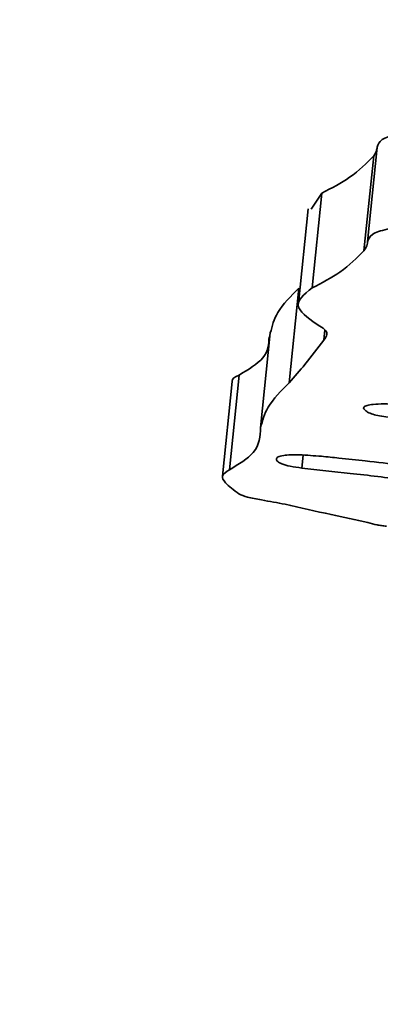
# Model space of a CAD drawing. Header units: millimetres. Extents: x 5 to 298, y 5 to 205.
# Tile 51 of 83: x 192.356 to 192.661, y 93.15 to 93.984. Entities that reach past the tile are written whole.
import ezdxf

# ---------------------------------------------------------------- set-up
doc = ezdxf.new("R2010")
doc.units = ezdxf.units.MM
doc.layers.add('图框', color=7, linetype='Continuous')
doc.styles.add('SLDTEXTSTYLE1', font='TXT', dxfattribs={"width": 0.7})
doc.dimstyles.new('SLDDIMSTYLE0', dxfattribs={"dimtxt": 3.5, "dimasz": 3.5, "dimexe": 0, "dimexo": 0.0625, "dimgap": 0.875, "dimtad": 0, "dimtih": 1, "dimtoh": 1, "dimlfac": 15, "dimrnd": 1e-09, "dimzin": 12, "dimdsep": 46, "dimtxsty": 'SLDTEXTSTYLE1', "dimsah": 1, "dimcen": 0, "dimadec": 0, "dimazin": 3, "dimtfac": 1, "dimtofl": 0, "dimtmove": 0, "dimatfit": 3, "dimfxl": 0, "dimfrac": 2, "dimtolj": 1, "dimtzin": 12, "dimarcsym": 0})
doc.dimstyles.new('SLDDIMSTYLE1', dxfattribs={"dimtxt": 3.5, "dimasz": 3.5, "dimexe": 0, "dimexo": 0.0625, "dimgap": 0.875, "dimtad": 2, "dimdec": 4, "dimlfac": 15, "dimzin": 12, "dimdsep": 46, "dimtxsty": 'SLDTEXTSTYLE1', "dimsah": 1, "dimcen": 0.09, "dimazin": 3, "dimtfac": 1, "dimtofl": 0, "dimtmove": 0, "dimatfit": 3, "dimfxl": 0, "dimfrac": 2, "dimtolj": 1, "dimtzin": 12, "dimarcsym": 0})

# ---------------------------------------------------------------- blocks, each defined once
blk = doc.blocks.new('_D')
at = {"layer": '图框'}
for p, q in [((226.98041, 97.96498), (183.18441, 67.5289)), ((183.18441, 67.5289), (175.97918, 62.52162)), ((175.97918, 62.52162), (168.25696, 62.52162))]:
    blk.add_line(p, q, dxfattribs=at)
blk.add_solid([(183.18441, 67.5289), (180.00301, 65.97371), (180.61758, 65.08936)], dxfattribs=at)
at = {"layer": '图框', "insert": (168.25696, 67.03336), "char_height": 3.5, "attachment_point": 1, "style": 'SLDTEXTSTYLE1'}
blk.add_mtext('R800', dxfattribs=at)
blk = doc.blocks.new('_D_2')
at = {"layer": '图框'}
blk.add_arc((226.98041, 97.96498), 15.14708, 180, 312, dxfattribs=at)
for points in [[(211.83333, 97.96498), (211.69488, 94.42651), (212.76486, 94.54853)], [(237.11578, 86.70851), (233.95354, 85.11472), (234.57883, 84.23792)]]:
    blk.add_solid(points, dxfattribs=at)
at = {"layer": '图框', "insert": (224.05147, 87.04603), "char_height": 3.5, "attachment_point": 1, "rotation": 4.80347, "style": 'SLDTEXTSTYLE1'}
blk.add_mtext('132°', dxfattribs=at)
blk = doc.blocks.new('_D_4')
at = {"layer": '图框'}
blk.add_arc((196.98041, 97.96498), 10.09431, 180, 330, dxfattribs=at)
for points in [[(186.88609, 97.96498), (186.93648, 94.42416), (187.99845, 94.60305)], [(205.72234, 92.91783), (203.07804, 90.56248), (203.90829, 89.87658)]]:
    blk.add_solid(points, dxfattribs=at)
at = {"layer": '图框', "insert": (192.69034, 92.72549), "char_height": 3.5, "attachment_point": 1, "rotation": 355.16304, "style": 'SLDTEXTSTYLE1'}
blk.add_mtext('150°', dxfattribs=at)

msp = doc.modelspace()

# ---------------------------------------------------------------- linework, layer by layer
at = {"color": 7, "linetype": 'Continuous', "lineweight": 35}
for p, q in [((192.6471598, 93.7879464), (192.6553944, 93.8681683)), ((192.6502097, 93.7953194), (192.6584443, 93.8755412)), ((192.6115539, 93.8365968), (192.6024595, 93.8231049)), ((192.6033193, 93.7563749), (192.6115539, 93.8365968)), ((192.5998196, 93.8234445), (192.591585, 93.7432227)), ((192.583866, 93.6760037), (192.5921006, 93.7562255)), ((192.5595831, 93.6380752), (192.5678177, 93.718297)), ((192.5355519, 93.677137), (192.5273173, 93.5969152)), ((192.5331433, 93.6024165), (192.5413779, 93.6826383))]:
    msp.add_line(p, q, dxfattribs=at)
at = {"color": 8, "linetype": 'Continuous', "lineweight": 35}
for p, q in [((192.6130544, 93.7121963), (192.6139484, 93.7209059)), ((192.6469718, 93.6539601), (192.6470956, 93.6551662)), ((192.5944494, 93.6038868), (192.5955779, 93.6148808))]:
    msp.add_line(p, q, dxfattribs=at)
at = {"color": 7, "linetype": 'Continuous', "lineweight": 35}
for points, knots in [([(192.7324413, 93.8905617), (192.7212394, 93.8903256), (192.6996113, 93.8898697), (192.6750064, 93.8869704), (192.6604267, 93.8820397), (192.6591289, 93.8777851), (192.6584443, 93.8755412)], [0, 0, 0, 0, 0.28724825, 0.55460207, 0.76509274, 1, 1, 1, 1]), ([(192.6553944, 93.8681683), (192.6493385, 93.8620028), (192.6384245, 93.8508914), (192.6198305, 93.8409998), (192.6115539, 93.8365968)], [0, 0, 0, 0, 0.55487267, 1, 1, 1, 1]), ([(192.6582218, 93.8747186), (192.6580059, 93.8735857), (192.6575782, 93.8713415), (192.6561176, 93.8692192), (192.6553944, 93.8681683)], [0, 0, 0, 0, 0.50481181, 1, 1, 1, 1]), ([(192.7242067, 93.8103399), (192.7130048, 93.8101038), (192.6913766, 93.8096479), (192.6667718, 93.8067486), (192.6521921, 93.8018178), (192.6508943, 93.7975633), (192.6502097, 93.7953194)], [0, 0, 0, 0, 0.28724825, 0.55460207, 0.76509274, 1, 1, 1, 1]), ([(192.6502097, 93.7953194), (192.6499528, 93.7939084), (192.6494934, 93.7913849), (192.6478738, 93.7889984), (192.6471598, 93.7879464)], [0, 0, 0, 0, 0.55917498, 1, 1, 1, 1]), ([(192.6471598, 93.7879464), (192.6411039, 93.781781), (192.6301899, 93.7706696), (192.6115959, 93.760778), (192.6033193, 93.7563749)], [0, 0, 0, 0, 0.55487267, 1, 1, 1, 1]), ([(192.5921006, 93.7562255), (192.5852172, 93.7494492), (192.572913, 93.7373365), (192.569376, 93.7241198), (192.5678177, 93.718297)], [0, 0, 0, 0, 0.55943389, 1, 1, 1, 1]), ([(192.6033193, 93.7563749), (192.5964086, 93.7510302), (192.5840254, 93.7414529), (192.6018308, 93.7293896), (192.6096996, 93.7240584)], [0, 0, 0, 0, 0.55806883, 1, 1, 1, 1]), ([(192.6096996, 93.7240584), (192.6116189, 93.7228311), (192.6154053, 93.7204101), (192.616295, 93.716349), (192.6142859, 93.7137745), (192.6130544, 93.7121963)], [0, 0, 0, 0, 0.28462094, 0.56147697, 1, 1, 1, 1]), ([(192.5668207, 93.7149847), (192.5664305, 93.7088729), (192.565676, 93.6970536), (192.5492905, 93.6873326), (192.5413779, 93.6826383)], [0, 0, 0, 0, 0.51710025, 1, 1, 1, 1]), ([(192.6130544, 93.7121963), (192.607872, 93.7053493), (192.5986855, 93.6932121), (192.5883646, 93.6812274), (192.583866, 93.6760037)], [0, 0, 0, 0, 0.564131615, 1, 1, 1, 1]), ([(192.5413779, 93.6826383), (192.5381246, 93.6810585), (192.5346934, 93.6793923), (192.5356899, 93.6772346), (192.5357416, 93.6771227)], [0, 0, 0, 0, 0.94814224, 1, 1, 1, 1]), ([(192.583866, 93.6760037), (192.5769826, 93.6692274), (192.5646784, 93.6571146), (192.5611414, 93.643898), (192.5595831, 93.6380752)], [0, 0, 0, 0, 0.55943389, 1, 1, 1, 1]), ([(192.6469718, 93.6539601), (192.6468317, 93.654517), (192.6465444, 93.6556589), (192.6496437, 93.6569841), (192.6553021, 93.6579658), (192.6641724, 93.6584092), (192.6717021, 93.6580169), (192.6756997, 93.6578086)], [0, 0, 0, 0, 0.15815475, 0.32425472, 0.50360026, 0.73645735, 1, 1, 1, 1]), ([(192.6749816, 93.6463722), (192.6719084, 93.6466303), (192.6663893, 93.6470937), (192.6587942, 93.6482756), (192.6528401, 93.6498533), (192.6488348, 93.6518287), (192.6476257, 93.653212), (192.6469718, 93.6539601)], [0, 0, 0, 0, 0.22716529, 0.40795743, 0.56834721, 0.76655136, 1, 1, 1, 1]), ([(192.5595831, 93.6380752), (192.5592559, 93.6308063), (192.5586711, 93.6178154), (192.5409491, 93.6071251), (192.5331433, 93.6024165)], [0, 0, 0, 0, 0.5595446, 1, 1, 1, 1]), ([(192.5728552, 93.6112627), (192.5730714, 93.6119855), (192.5734866, 93.6133743), (192.5784641, 93.6146085), (192.5850302, 93.6151363), (192.5899267, 93.6151044), (192.592491, 93.6150878)], [0, 0, 0, 0, 0.28493864, 0.54749735, 0.76303143, 1, 1, 1, 1]), ([(192.5944494, 93.6038868), (192.5910786, 93.6043429), (192.5845612, 93.6052249), (192.5775517, 93.6073188), (192.5736508, 93.6093947), (192.5731273, 93.6106239), (192.5728552, 93.6112627)], [0, 0, 0, 0, 0.28462077, 0.55030776, 0.76629822, 1, 1, 1, 1]), ([(192.592491, 93.6150878), (192.5986973, 93.6147392), (192.6097701, 93.6141173), (192.6209913, 93.6128408), (192.6259231, 93.6122798)], [0, 0, 0, 0, 0.56049552, 1, 1, 1, 1]), ([(192.6259231, 93.6122798), (192.633376, 93.6114737), (192.6509017, 93.6095783), (192.6775438, 93.6067991), (192.6994476, 93.6046334), (192.7118306, 93.6037113), (192.7155846, 93.6035393), (192.7166189, 93.6035693), (192.7170462, 93.6035817)], [0, 0, 0, 0, 0.24466494, 0.57533625, 0.8747114, 0.96109253, 0.98392218, 1, 1, 1, 1]), ([(192.5331433, 93.6024165), (192.5305477, 93.6007688), (192.5255246, 93.5975802), (192.5299231, 93.5903847), (192.5369321, 93.5852369), (192.5412235, 93.582085)], [0, 0, 0, 0, 0.293077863, 0.567180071, 1, 1, 1, 1]), ([(192.6921027, 93.5905747), (192.6921981, 93.5906604), (192.6923854, 93.5908287), (192.6920238, 93.5911539), (192.6912135, 93.5914933), (192.6894394, 93.5920118), (192.686181, 93.5926999), (192.6684713, 93.5957293), (192.637155, 93.5992315), (192.608056, 93.6024035), (192.5944494, 93.6038868)], [0, 0, 0, 0, 0.012703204, 0.024965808, 0.038412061, 0.054081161, 0.093639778, 0.144528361, 0.599985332, 1, 1, 1, 1]), ([(192.5412235, 93.582085), (192.5433854, 93.5810873), (192.5478767, 93.5790146), (192.5633315, 93.5764525), (192.5737896, 93.5744837), (192.5802821, 93.5732615)], [0, 0, 0, 0, 0.26031169, 0.54079493, 1, 1, 1, 1]), ([(192.5802821, 93.5732615), (192.5932621, 93.5703182), (192.6164478, 93.5650608), (192.6400549, 93.5599284), (192.6504461, 93.5576693)], [0, 0, 0, 0, 0.55982897, 1, 1, 1, 1]), ([(192.6504461, 93.5576693), (192.6529823, 93.5570229), (192.6565755, 93.556107), (192.6620329, 93.555053), (192.6648042, 93.5547671), (192.6662676, 93.5546162)], [0, 0, 0, 0, 0.53104448, 0.75236469, 1, 1, 1, 1])]:
    msp.add_open_spline(points, degree=3, knots=knots, dxfattribs=at)
at = {"layer": '图框'}
msp.add_arc((226.980406, 97.9649828), 53.3333333, 48, 312, dxfattribs=at)

# ---------------------------------------------------------------- dimensions: what is measured, and where the dimension line sits
dim = msp.add_radius_dim(center=(226.980406, 97.9649828), mpoint=(183.1844078, 67.5289025), dimstyle='SLDDIMSTYLE0', dxfattribs=at)
dim.commit()
dim.dimension.update_dxf_attribs({"geometry": '_D', "text_midpoint": (171.3243228, 64.6872489), "dimtype": 164})
for base, line1, line2, picture, middle in [((220.8195349, 84.1274397), ((232.3480177, 97.9649828), (173.6470727, 97.9649828)), ((277.9161018, 41.3951615), (226.980406, 97.9649828)), '_D_2', (228.2487943, 82.8711059)), ((194.3678059, 88.2146266), ((173.6470727, 97.9649828), (232.3480177, 97.9649828)), ((208.7855409, 91.1492849), (196.980406, 97.9649828)), '_D_4', (196.1292467, 87.9066205))]:
    dim = msp.add_angular_dim_2l(base=base, line1=line1, line2=line2, dimstyle='SLDDIMSTYLE1', dxfattribs=at)
    dim.commit()
    dim.dimension.update_dxf_attribs({"geometry": picture, "text_midpoint": middle, "dimtype": 162})

doc.saveas('drawing.dxf')
